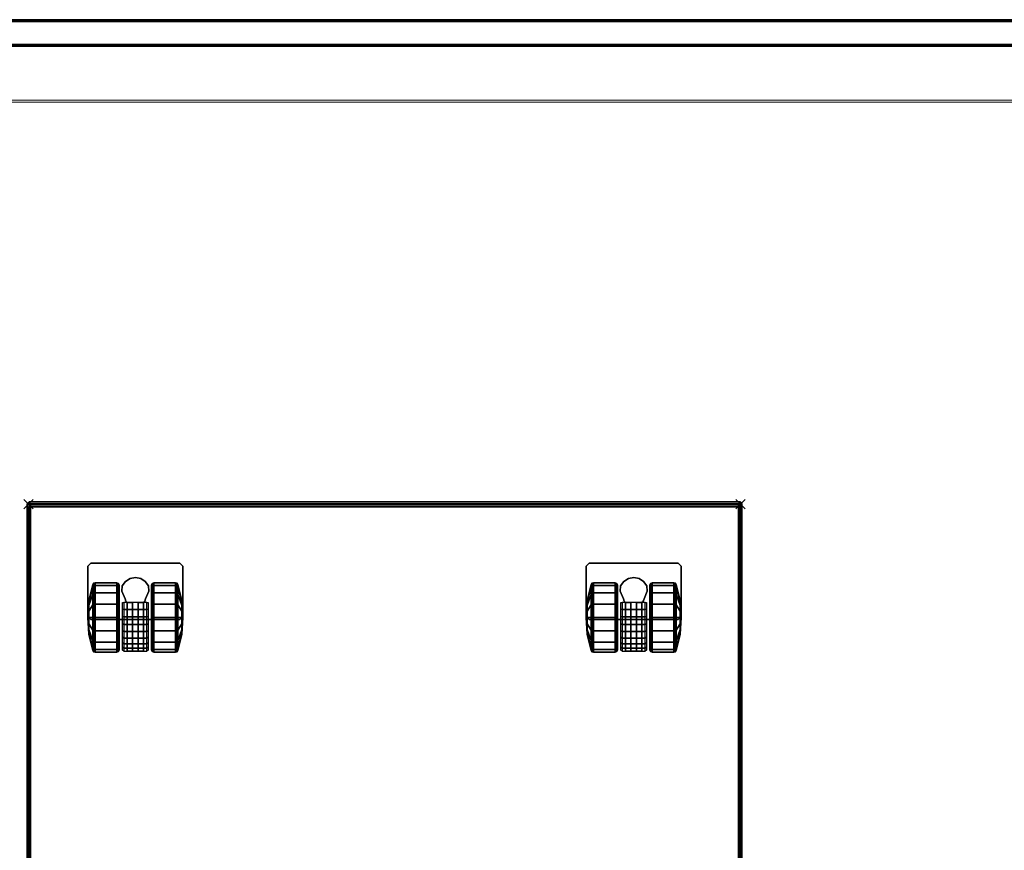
# Model space of a CAD drawing. Header units: inches. Extents: x 159 to 1116, y 667 to 1015.
# Tile 64 of 66: x 1011 to 1032, y 811 to 828. Entities that reach past the tile are written whole.
import ezdxf
from ezdxf.enums import TextEntityAlignment as Align

# ---------------------------------------------------------------- set-up
doc = ezdxf.new("R2010")
doc.units = ezdxf.units.IN
doc.header["$MEASUREMENT"] = 0
doc.header["$PDMODE"] = 3
doc.header["$PDSIZE"] = 0.1
doc.layers.add('A-FURN-3-NODE', color=135, linetype='Continuous', lineweight=9, plot=False)
for name, color, linetype in [('A-FURN-3-PED', 253, 'Continuous'), ('A-FURN-3-PED-CASTER', 251, 'Continuous'), ('A-FURN-3-PED-CUSHION', 96, 'Continuous'), ('A-FURN-3-SCREEN-WOOD', 33, 'Continuous'), ('A-FURN-3-SCREEN-WOOD-TRIM', 35, 'Continuous')]:
    doc.layers.add(name, color=color, linetype=linetype)
for name, color, linetype, lineweight in [('A-FURN-3-WKSF-TOP', 135, 'Continuous', 9), ('A-FURN-3-WKSF-TRIM', 135, 'Continuous', 9), ('A-FURN-HAWORTH-ATT', 7, 'Continuous', 9)]:
    doc.layers.add(name, color=color, linetype=linetype, lineweight=lineweight)

# ---------------------------------------------------------------- blocks, each defined once
blk = doc.blocks.new('SUFB-2748-WU-3D-3')
at = {"layer": 'A-FURN-3-SCREEN-WOOD'}
for points in [[(47.695, 1.685, 41.655), (47.695, 1.685, 14.985), (0.305, 1.685, 14.985), (0.305, 1.685, 41.655)], [(0.305, 1.125, 41.655), (0.305, 1.125, 14.985), (47.695, 1.125, 14.985), (47.695, 1.125, 41.655)]]:
    blk.add_3dface(points, dxfattribs=at)
at = {"layer": 'A-FURN-3-SCREEN-WOOD-TRIM'}
for points in [[(47.695, 1.645, 41.695), (47.695, 1.685, 41.655), (0.305, 1.685, 41.655), (0.305, 1.645, 41.695)], [(0.305, 1.645, 14.945), (0.305, 1.685, 14.985), (47.695, 1.685, 14.985), (47.695, 1.645, 14.945)], [(0.305, 1.645, 41.695), (0.305, 1.165, 41.695), (47.695, 1.165, 41.695), (47.695, 1.645, 41.695)], [(0.305, 1.165, 14.945), (0.305, 1.645, 14.945), (47.695, 1.645, 14.945), (47.695, 1.165, 14.945)], [(0.305, 1.165, 41.695), (0.305, 1.125, 41.655), (47.695, 1.125, 41.655), (47.695, 1.165, 41.695)], [(47.695, 1.165, 14.945), (47.695, 1.125, 14.985), (0.305, 1.125, 14.985), (0.305, 1.165, 14.945)]]:
    blk.add_3dface(points, dxfattribs=at)
at = {"layer": 'A-FURN-HAWORTH-ATT', "flags": 1}
for tag, p in [('HAWMC', (0, 0)), ('HAWPN', (0, -0.167)), ('HAWSN', (0, -0.333))]:
    blk.add_attdef(tag, text='', height=0.1, dxfattribs=at).set_placement(p, align=Align.TOP_CENTER)
blk = doc.blocks.new('WURA-3066-LJSC-3D-3')
at = {"layer": 'A-FURN-3-WKSF-TOP', "invisible_edges": 12}
for points in [[(0.04, -29.882, 27.75), (0.04, -0.04, 27.75), (65.96, -0.04, 27.75), (65.96, -29.882, 27.75)], [(65.96, -0.04, 29), (0.04, -0.04, 29), (0.04, -29.882, 29), (65.96, -29.882, 29)]]:
    blk.add_3dface(points, dxfattribs=at)
at = {"layer": 'A-FURN-3-WKSF-TRIM'}
for points in [[(66, 0, 28.96), (0, 0, 28.96), (0.04, -0.04, 29), (65.96, -0.04, 29)], [(0, 0, 27.79), (66, 0, 27.79), (65.96, -0.04, 27.75), (0.04, -0.04, 27.75)], [(66, 0, 27.79), (0, 0, 27.79), (0, 0, 28.96), (66, 0, 28.96)]]:
    blk.add_3dface(points, dxfattribs=at)
at = {"layer": 'A-FURN-HAWORTH-ATT', "flags": 1}
for tag, p in [('HAWMC', (0, 0)), ('HAWPN', (0, -0.167))]:
    blk.add_attdef(tag, text='', height=0.1, dxfattribs=at).set_placement(p, align=Align.TOP_CENTER)
blk = doc.blocks.new('JCTB-24-3D-3')
at = {"layer": 'A-FURN-3-NODE'}
for p in [(-7.5, 11.25), (7.5, 11.25)]:
    blk.add_point(p, dxfattribs=at)
at = {"layer": 'A-FURN-3-PED-CUSHION'}
for points in [[(-7.49, 11.26, 22.376), (-7.49, 11.3, 22.336), (-7.53, 11.26, 22.336)], [(-7.53, 11.26, 21.416), (-7.49, 11.3, 21.416), (-7.49, 11.26, 21.376), (-7.53, 11.26, 21.416)], [(-7.49, 11.3, 21.416), (-7.53, 11.26, 21.416), (-7.53, 11.26, 22.336), (-7.49, 11.3, 22.336)], [(-7.53, -11.76, 22.336), (-7.49, -11.76, 22.376), (-7.49, 11.26, 22.376), (-7.53, 11.26, 22.336)], [(-7.49, 11.26, 21.376), (-7.49, -11.76, 21.376), (-7.53, -11.76, 21.416), (-7.53, 11.26, 21.416)], [(-7.53, -11.76, 22.336), (-7.53, 11.26, 22.336), (-7.53, 11.26, 21.416), (-7.53, -11.76, 21.416)], [(7.49, 11.26, 22.376), (7.49, 11.3, 22.336), (-7.49, 11.3, 22.336), (-7.49, 11.26, 22.376)], [(-7.49, 11.3, 21.416), (7.49, 11.3, 21.416), (7.49, 11.26, 21.376), (-7.49, 11.26, 21.376)], [(-7.49, 11.3, 22.336), (7.49, 11.3, 22.336), (7.49, 11.3, 21.416), (-7.49, 11.3, 21.416)], [(7.49, 11.26, 22.376), (-7.49, 11.26, 22.376), (-7.49, -11.76, 22.376), (7.49, -11.76, 22.376)], [(-7.49, -11.76, 21.376), (-7.49, 11.26, 21.376), (7.49, 11.26, 21.376), (7.49, -11.76, 21.376)], [(7.49, 11.26, 22.376), (7.53, 11.26, 22.336), (7.49, 11.3, 22.336), (7.49, 11.26, 22.376)], [(7.49, 11.3, 21.416), (7.53, 11.26, 21.416), (7.49, 11.26, 21.376)], [(7.49, 11.3, 22.336), (7.53, 11.26, 22.336), (7.53, 11.26, 21.416), (7.49, 11.3, 21.416)], [(7.49, -11.76, 22.376), (7.53, -11.76, 22.336), (7.53, 11.26, 22.336), (7.49, 11.26, 22.376)], [(7.53, 11.26, 21.416), (7.53, -11.76, 21.416), (7.49, -11.76, 21.376), (7.49, 11.26, 21.376)], [(7.53, -11.76, 21.416), (7.53, 11.26, 21.416), (7.53, 11.26, 22.336), (7.53, -11.76, 22.336)]]:
    blk.add_3dface(points, dxfattribs=at)
blk = doc.blocks.new('JPTA-24-SJC-3D-3')
at = {"layer": 'A-FURN-3-NODE'}
for p in [(-7.5, 11.25), (7.5, 11.25)]:
    blk.add_point(p, dxfattribs=at)
at = {"layer": 'A-FURN-3-PED'}
for points in [[(-7.5, 11.195, 1.79), (-7.46, 11.235, 1.79), (-7.46, 11.195, 1.75)], [(-7.46, 11.235, 1.79), (-7.5, 11.195, 1.79), (-7.5, 11.195, 21.376), (-7.46, 11.235, 21.376)], [(-7.46, 11.195, 1.75), (-7.46, 11.235, 1.79), (7.46, 11.235, 1.79), (7.46, 11.195, 1.75)], [(-7.46, 11.235, 1.79), (-7.46, 11.235, 21.376), (7.46, 11.235, 21.376), (7.46, 11.235, 1.79)], [(7.46, 11.235, 1.79), (7.5, 11.195, 1.79), (7.46, 11.195, 1.75)], [(7.5, 11.195, 1.79), (7.46, 11.235, 1.79), (7.46, 11.235, 21.376), (7.5, 11.195, 21.376)], [(-7.5, 11.195, 1.79), (-7.46, 11.195, 1.75), (-7.46, -10.96, 1.75), (-7.5, -10.96, 1.79)], [(-7.5, -10.96, 21.376), (-7.5, 11.195, 21.376), (-7.5, 11.195, 1.79), (-7.5, -10.96, 1.79)], [(-7.46, -10.96, 1.75), (-7.46, 11.195, 1.75), (7.46, 11.195, 1.75), (7.46, -10.96, 1.75)], [(7.46, 11.195, 1.75), (7.5, 11.195, 1.79), (7.5, -10.96, 1.79), (7.46, -10.96, 1.75)], [(7.5, 11.195, 1.79), (7.5, 11.195, 21.376), (7.5, -10.96, 21.376), (7.5, -10.96, 1.79)]]:
    blk.add_3dface(points, dxfattribs=at)
at = {"layer": 'A-FURN-3-PED-CASTER'}
for points in [[(-6.25, 9.945, 1.75), (-6.19, 10.005, 1.75), (-6.19, 10.005, 1.631), (-6.25, 9.945, 1.631)], [(-4.31, 10.005, 1.75), (-4.31, 10.005, 1.631), (-6.19, 10.005, 1.631), (-6.19, 10.005, 1.75)], [(-4.25, 9.945, 1.75), (-4.25, 9.945, 1.631), (-4.31, 10.005, 1.631), (-4.31, 10.005, 1.75)], [(4.25, 9.945, 1.75), (4.31, 10.005, 1.75), (4.31, 10.005, 1.631), (4.25, 9.945, 1.631)], [(6.19, 10.005, 1.75), (6.19, 10.005, 1.631), (4.31, 10.005, 1.631), (4.31, 10.005, 1.75)], [(6.25, 9.945, 1.75), (6.25, 9.945, 1.631), (6.19, 10.005, 1.631), (6.19, 10.005, 1.75)], [(-6.25, 8.884, 1.631), (-6.25, 8.884, 1.75), (-6.25, 9.945, 1.75), (-6.25, 9.945, 1.631)], [(-4.25, 9.945, 1.75), (-4.25, 8.884, 1.75), (-4.25, 8.884, 1.631), (-4.25, 9.945, 1.631)], [(4.25, 8.884, 1.631), (4.25, 8.884, 1.75), (4.25, 9.945, 1.75), (4.25, 9.945, 1.631)], [(6.25, 9.945, 1.75), (6.25, 8.884, 1.75), (6.25, 8.884, 1.631), (6.25, 9.945, 1.631)], [(-5.467, 9.26, 0.426), (-5.467, 9.26, 1.337), (-5.537, 9.418, 1.337), (-5.537, 9.418, 0.426)], [(-4.963, 9.416, 1.337), (-5.033, 9.258, 1.337), (-5.033, 9.258, 0.426), (-4.963, 9.416, 0.426)], [(5.033, 9.26, 0.426), (5.033, 9.26, 1.337), (4.963, 9.418, 1.337), (4.963, 9.418, 0.426)], [(5.537, 9.416, 1.337), (5.467, 9.258, 1.337), (5.467, 9.258, 0.426), (5.537, 9.416, 0.426)], [(-5.467, 9.26, 0.426), (-5.452, 9.205, 0.426), (-5.452, 9.205, 1.337), (-5.467, 9.26, 1.337)], [(-5.422, 9.179, 0.426), (-5.422, 9.179, 1.337), (-5.452, 9.205, 1.337), (-5.452, 9.205, 0.426)], [(-5.422, 9.179, 0.486), (-5.31, 9.179, 0.486), (-5.31, 9.179, 1.303), (-5.422, 9.179, 1.337)], [(-5.422, 9.179, 0.486), (-5.422, 9.179, 0.426), (-5.422, 8.157, 0.426), (-5.422, 8.157, 0.486)], [(-5.31, 9.179, 0.486), (-5.422, 9.179, 0.486), (-5.422, 8.157, 0.486), (-5.31, 8.157, 0.486)], [(-5.31, 8.157, 0.913), (-5.31, 8.582, 1.354), (-5.31, 9.179, 1.303)], [(-5.31, 9.179, 0.486), (-5.31, 8.157, 0.486), (-5.31, 8.157, 0.913), (-5.31, 9.179, 1.303)], [(-5.19, 9.179, 1.303), (-5.19, 9.179, 0.486), (-5.078, 9.179, 0.486), (-5.078, 9.179, 1.337)], [(-5.078, 8.157, 0.486), (-5.078, 9.179, 0.486), (-5.19, 9.179, 0.486), (-5.19, 8.157, 0.486)], [(-5.19, 8.157, 0.913), (-5.19, 8.157, 0.486), (-5.19, 9.179, 0.486), (-5.19, 9.179, 1.303)], [(-5.19, 9.179, 1.303), (-5.19, 8.582, 1.354), (-5.19, 8.157, 0.913), (-5.19, 9.179, 1.303)], [(-5.048, 9.205, 0.426), (-5.048, 9.203, 1.337), (-5.078, 9.179, 1.337), (-5.078, 9.179, 0.426)], [(-5.078, 8.157, 0.426), (-5.078, 9.179, 0.426), (-5.078, 9.179, 0.486), (-5.078, 8.157, 0.486)], [(-5.048, 9.203, 1.337), (-5.048, 9.205, 0.426), (-5.033, 9.258, 0.426), (-5.033, 9.258, 1.337)], [(5.033, 9.26, 0.426), (5.048, 9.205, 0.426), (5.048, 9.205, 1.337), (5.033, 9.26, 1.337)], [(5.078, 9.179, 0.426), (5.078, 9.179, 1.337), (5.048, 9.205, 1.337), (5.048, 9.205, 0.426)], [(5.078, 9.179, 0.486), (5.19, 9.179, 0.486), (5.19, 9.179, 1.303), (5.078, 9.179, 1.337)], [(5.078, 9.179, 0.486), (5.078, 9.179, 0.426), (5.078, 8.157, 0.426), (5.078, 8.157, 0.486)], [(5.19, 9.179, 0.486), (5.078, 9.179, 0.486), (5.078, 8.157, 0.486), (5.19, 8.157, 0.486)], [(5.19, 8.157, 0.913), (5.19, 8.582, 1.354), (5.19, 9.179, 1.303)], [(5.19, 9.179, 0.486), (5.19, 8.157, 0.486), (5.19, 8.157, 0.913), (5.19, 9.179, 1.303)], [(5.31, 9.179, 1.303), (5.31, 9.179, 0.486), (5.422, 9.179, 0.486), (5.422, 9.179, 1.337)], [(5.422, 8.157, 0.486), (5.422, 9.179, 0.486), (5.31, 9.179, 0.486), (5.31, 8.157, 0.486)], [(5.31, 8.157, 0.913), (5.31, 8.157, 0.486), (5.31, 9.179, 0.486), (5.31, 9.179, 1.303)], [(5.31, 9.179, 1.303), (5.31, 8.582, 1.354), (5.31, 8.157, 0.913), (5.31, 9.179, 1.303)], [(5.452, 9.205, 0.426), (5.452, 9.203, 1.337), (5.422, 9.179, 1.337), (5.422, 9.179, 0.426)], [(5.422, 8.157, 0.426), (5.422, 9.179, 0.426), (5.422, 9.179, 0.486), (5.422, 8.157, 0.486)], [(5.452, 9.203, 1.337), (5.452, 9.205, 0.426), (5.467, 9.258, 0.426), (5.467, 9.258, 1.337)], [(-6.19, 8.824, 1.631), (-6.19, 8.824, 1.75), (-6.25, 8.884, 1.75), (-6.25, 8.884, 1.631)], [(-4.31, 8.824, 1.75), (-6.19, 8.824, 1.75), (-6.19, 8.824, 1.631), (-4.31, 8.824, 1.631)], [(-4.25, 8.884, 1.75), (-4.31, 8.824, 1.75), (-4.31, 8.824, 1.631), (-4.25, 8.884, 1.631)], [(4.31, 8.824, 1.631), (4.31, 8.824, 1.75), (4.25, 8.884, 1.75), (4.25, 8.884, 1.631)], [(6.19, 8.824, 1.75), (4.31, 8.824, 1.75), (4.31, 8.824, 1.631), (6.19, 8.824, 1.631)], [(6.25, 8.884, 1.75), (6.19, 8.824, 1.75), (6.19, 8.824, 1.631), (6.25, 8.884, 1.631)], [(-5.078, 8.157, 0.486), (-5.422, 8.157, 0.486), (-5.422, 8.157, 0.426), (-5.078, 8.157, 0.426)], [(-5.19, 8.157, 0.913), (-5.31, 8.157, 0.913), (-5.31, 8.157, 0.486), (-5.19, 8.157, 0.486)], [(5.422, 8.157, 0.486), (5.078, 8.157, 0.486), (5.078, 8.157, 0.426), (5.422, 8.157, 0.426)], [(5.31, 8.157, 0.913), (5.19, 8.157, 0.913), (5.19, 8.157, 0.486), (5.31, 8.157, 0.486)]]:
    blk.add_3dface(points, dxfattribs=at)
mesh = blk.add_polymesh((16, 9), dxfattribs=dict(at, m_close=True))
for k, corner in enumerate([(-5.59, 8.863, 0.73), (-5.59, 8.863, 1.41), (-5.605, 8.863, 1.445), (-5.64, 8.863, 1.46), (-6.099, 8.863, 1.46), (-6.129, 8.863, 1.451), (-6.147, 8.863, 1.426), (-6.229, 8.863, 1.083), (-6.25, 8.863, 0.73), (-5.59, 8.863, 0.73), (-5.59, 8.603, 1.358), (-5.605, 8.59, 1.391), (-5.64, 8.584, 1.404), (-6.099, 8.584, 1.404), (-6.129, 8.588, 1.396), (-6.147, 8.597, 1.373), (-6.229, 8.729, 1.056), (-6.25, 8.863, 0.73), (-5.59, 8.863, 0.73), (-5.59, 8.383, 1.211), (-5.605, 8.358, 1.236), (-5.64, 8.347, 1.246), (-6.099, 8.347, 1.246), (-6.129, 8.354, 1.24), (-6.147, 8.371, 1.222), (-6.229, 8.614, 0.979), (-6.25, 8.863, 0.73), (-5.59, 8.863, 0.73), (-5.59, 8.235, 0.99), (-5.605, 8.203, 1.004), (-5.64, 8.189, 1.009), (-6.099, 8.189, 1.009), (-6.129, 8.198, 1.006), (-6.147, 8.221, 0.996), (-6.229, 8.538, 0.865), (-6.25, 8.863, 0.73), (-5.59, 8.863, 0.73), (-5.59, 8.184, 0.73), (-5.605, 8.148, 0.73), (-5.64, 8.134, 0.73), (-6.099, 8.134, 0.73), (-6.129, 8.143, 0.73), (-6.147, 8.168, 0.73), (-6.229, 8.511, 0.73), (-6.25, 8.863, 0.73), (-5.59, 8.863, 0.73), (-5.59, 8.235, 0.47), (-5.605, 8.203, 0.456), (-5.64, 8.189, 0.451), (-6.099, 8.189, 0.451), (-6.129, 8.198, 0.454), (-6.147, 8.221, 0.464), (-6.229, 8.538, 0.595), (-6.25, 8.863, 0.73), (-5.59, 8.863, 0.73), (-5.59, 8.383, 0.249), (-5.605, 8.358, 0.224), (-5.64, 8.347, 0.214), (-6.099, 8.347, 0.214), (-6.129, 8.354, 0.22), (-6.147, 8.371, 0.238), (-6.229, 8.614, 0.481), (-6.25, 8.863, 0.73), (-5.59, 8.863, 0.73), (-5.59, 8.603, 0.102), (-5.605, 8.59, 0.069), (-5.64, 8.584, 0.056), (-6.099, 8.584, 0.056), (-6.129, 8.588, 0.064), (-6.147, 8.597, 0.087), (-6.229, 8.729, 0.404), (-6.25, 8.863, 0.73), (-5.59, 8.863, 0.73), (-5.59, 8.863, 0.05), (-5.605, 8.863, 0.015), (-5.64, 8.863), (-6.099, 8.863), (-6.129, 8.863, 0.009), (-6.147, 8.863, 0.034), (-6.229, 8.863, 0.377), (-6.25, 8.863, 0.73), (-5.59, 8.863, 0.73), (-5.59, 9.124, 0.102), (-5.605, 9.137, 0.069), (-5.64, 9.143, 0.056), (-6.099, 9.143, 0.056), (-6.129, 9.139, 0.064), (-6.147, 9.13, 0.087), (-6.229, 8.998, 0.404), (-6.25, 8.863, 0.73), (-5.59, 8.863, 0.73), (-5.59, 9.344, 0.249), (-5.605, 9.369, 0.224), (-5.64, 9.38, 0.214), (-6.099, 9.38, 0.214), (-6.129, 9.373, 0.22), (-6.147, 9.356, 0.238), (-6.229, 9.113, 0.481), (-6.25, 8.863, 0.73), (-5.59, 8.863, 0.73), (-5.59, 9.492, 0.47), (-5.605, 9.524, 0.456), (-5.64, 9.538, 0.451), (-6.099, 9.538, 0.451), (-6.129, 9.529, 0.454), (-6.147, 9.506, 0.464), (-6.229, 9.189, 0.595), (-6.25, 8.863, 0.73), (-5.59, 8.863, 0.73), (-5.59, 9.543, 0.73), (-5.605, 9.579, 0.73), (-5.64, 9.594, 0.73), (-6.099, 9.594, 0.73), (-6.129, 9.584, 0.73), (-6.147, 9.559, 0.73), (-6.229, 9.216, 0.73), (-6.25, 8.863, 0.73), (-5.59, 8.863, 0.73), (-5.59, 9.492, 0.99), (-5.605, 9.524, 1.004), (-5.64, 9.538, 1.009), (-6.099, 9.538, 1.009), (-6.129, 9.529, 1.006), (-6.147, 9.506, 0.996), (-6.229, 9.189, 0.865), (-6.25, 8.863, 0.73), (-5.59, 8.863, 0.73), (-5.59, 9.344, 1.211), (-5.605, 9.369, 1.236), (-5.64, 9.38, 1.246), (-6.099, 9.38, 1.246), (-6.129, 9.373, 1.24), (-6.147, 9.356, 1.222), (-6.229, 9.113, 0.979), (-6.25, 8.863, 0.73), (-5.59, 8.863, 0.73), (-5.59, 9.124, 1.358), (-5.605, 9.137, 1.391), (-5.64, 9.143, 1.404), (-6.099, 9.143, 1.404), (-6.129, 9.139, 1.396), (-6.147, 9.13, 1.373), (-6.229, 8.998, 1.056), (-6.25, 8.863, 0.73)]):
    mesh.set_mesh_vertex(divmod(k, 9), corner)
mesh = blk.add_polymesh((2, 9), dxfattribs=at)
for k, corner in enumerate([(-5.537, 9.418, 1.337), (-5.526, 9.53, 1.337), (-5.458, 9.623, 1.337), (-5.362, 9.686, 1.337), (-5.249, 9.707, 1.337), (-5.137, 9.685, 1.337), (-5.041, 9.622, 1.337), (-4.974, 9.528, 1.337), (-4.963, 9.416, 1.337), (-5.537, 9.418, 0.426), (-5.526, 9.53, 0.426), (-5.458, 9.623, 0.426), (-5.362, 9.686, 0.426), (-5.249, 9.707, 0.426), (-5.137, 9.685, 0.426), (-5.041, 9.622, 0.426), (-4.974, 9.528, 0.426), (-4.963, 9.416, 0.426)]):
    mesh.set_mesh_vertex(divmod(k, 9), corner)
mesh = blk.add_polymesh((16, 9), dxfattribs=dict(at, m_close=True))
for k, corner in enumerate([(-4.91, 8.863, 0.73), (-4.91, 8.863, 1.41), (-4.895, 8.863, 1.445), (-4.86, 8.863, 1.46), (-4.401, 8.863, 1.46), (-4.371, 8.863, 1.451), (-4.353, 8.863, 1.426), (-4.271, 8.863, 1.083), (-4.25, 8.863, 0.73), (-4.91, 8.863, 0.73), (-4.91, 9.124, 1.358), (-4.895, 9.137, 1.391), (-4.86, 9.143, 1.404), (-4.401, 9.143, 1.404), (-4.371, 9.139, 1.396), (-4.353, 9.13, 1.373), (-4.271, 8.998, 1.056), (-4.25, 8.863, 0.73), (-4.91, 8.863, 0.73), (-4.91, 9.344, 1.211), (-4.895, 9.369, 1.236), (-4.86, 9.38, 1.246), (-4.401, 9.38, 1.246), (-4.371, 9.373, 1.24), (-4.353, 9.356, 1.222), (-4.271, 9.113, 0.979), (-4.25, 8.863, 0.73), (-4.91, 8.863, 0.73), (-4.91, 9.492, 0.99), (-4.895, 9.524, 1.004), (-4.86, 9.538, 1.009), (-4.401, 9.538, 1.009), (-4.371, 9.529, 1.006), (-4.353, 9.506, 0.996), (-4.271, 9.189, 0.865), (-4.25, 8.863, 0.73), (-4.91, 8.863, 0.73), (-4.91, 9.543, 0.73), (-4.895, 9.579, 0.73), (-4.86, 9.594, 0.73), (-4.401, 9.594, 0.73), (-4.371, 9.584, 0.73), (-4.353, 9.559, 0.73), (-4.271, 9.216, 0.73), (-4.25, 8.863, 0.73), (-4.91, 8.863, 0.73), (-4.91, 9.492, 0.47), (-4.895, 9.524, 0.456), (-4.86, 9.538, 0.451), (-4.401, 9.538, 0.451), (-4.371, 9.529, 0.454), (-4.353, 9.506, 0.464), (-4.271, 9.189, 0.595), (-4.25, 8.863, 0.73), (-4.91, 8.863, 0.73), (-4.91, 9.344, 0.249), (-4.895, 9.369, 0.224), (-4.86, 9.38, 0.214), (-4.401, 9.38, 0.214), (-4.371, 9.373, 0.22), (-4.353, 9.356, 0.238), (-4.271, 9.113, 0.481), (-4.25, 8.863, 0.73), (-4.91, 8.863, 0.73), (-4.91, 9.124, 0.102), (-4.895, 9.137, 0.069), (-4.86, 9.143, 0.056), (-4.401, 9.143, 0.056), (-4.371, 9.139, 0.064), (-4.353, 9.13, 0.087), (-4.271, 8.998, 0.404), (-4.25, 8.863, 0.73), (-4.91, 8.863, 0.73), (-4.91, 8.863, 0.05), (-4.895, 8.863, 0.015), (-4.86, 8.863), (-4.401, 8.863), (-4.371, 8.863, 0.009), (-4.353, 8.863, 0.034), (-4.271, 8.863, 0.377), (-4.25, 8.863, 0.73), (-4.91, 8.863, 0.73), (-4.91, 8.603, 0.102), (-4.895, 8.59, 0.069), (-4.86, 8.584, 0.056), (-4.401, 8.584, 0.056), (-4.371, 8.588, 0.064), (-4.353, 8.597, 0.087), (-4.271, 8.729, 0.404), (-4.25, 8.863, 0.73), (-4.91, 8.863, 0.73), (-4.91, 8.383, 0.249), (-4.895, 8.358, 0.224), (-4.86, 8.347, 0.214), (-4.401, 8.347, 0.214), (-4.371, 8.354, 0.22), (-4.353, 8.371, 0.238), (-4.271, 8.614, 0.481), (-4.25, 8.863, 0.73), (-4.91, 8.863, 0.73), (-4.91, 8.235, 0.47), (-4.895, 8.203, 0.456), (-4.86, 8.189, 0.451), (-4.401, 8.189, 0.451), (-4.371, 8.198, 0.454), (-4.353, 8.221, 0.464), (-4.271, 8.538, 0.595), (-4.25, 8.863, 0.73), (-4.91, 8.863, 0.73), (-4.91, 8.184, 0.73), (-4.895, 8.148, 0.73), (-4.86, 8.134, 0.73), (-4.401, 8.134, 0.73), (-4.371, 8.143, 0.73), (-4.353, 8.168, 0.73), (-4.271, 8.511, 0.73), (-4.25, 8.863, 0.73), (-4.91, 8.863, 0.73), (-4.91, 8.235, 0.99), (-4.895, 8.203, 1.004), (-4.86, 8.189, 1.009), (-4.401, 8.189, 1.009), (-4.371, 8.198, 1.006), (-4.353, 8.221, 0.996), (-4.271, 8.538, 0.865), (-4.25, 8.863, 0.73), (-4.91, 8.863, 0.73), (-4.91, 8.383, 1.211), (-4.895, 8.358, 1.236), (-4.86, 8.347, 1.246), (-4.401, 8.347, 1.246), (-4.371, 8.354, 1.24), (-4.353, 8.371, 1.222), (-4.271, 8.614, 0.979), (-4.25, 8.863, 0.73), (-4.91, 8.863, 0.73), (-4.91, 8.603, 1.358), (-4.895, 8.59, 1.391), (-4.86, 8.584, 1.404), (-4.401, 8.584, 1.404), (-4.371, 8.588, 1.396), (-4.353, 8.597, 1.373), (-4.271, 8.729, 1.056), (-4.25, 8.863, 0.73)]):
    mesh.set_mesh_vertex(divmod(k, 9), corner)
mesh = blk.add_polymesh((16, 9), dxfattribs=dict(at, m_close=True))
for k, corner in enumerate([(4.91, 8.863, 0.73), (4.91, 8.863, 1.41), (4.895, 8.863, 1.445), (4.86, 8.863, 1.46), (4.401, 8.863, 1.46), (4.371, 8.863, 1.451), (4.353, 8.863, 1.426), (4.271, 8.863, 1.083), (4.25, 8.863, 0.73), (4.91, 8.863, 0.73), (4.91, 8.603, 1.358), (4.895, 8.59, 1.391), (4.86, 8.584, 1.404), (4.401, 8.584, 1.404), (4.371, 8.588, 1.396), (4.353, 8.597, 1.373), (4.271, 8.729, 1.056), (4.25, 8.863, 0.73), (4.91, 8.863, 0.73), (4.91, 8.383, 1.211), (4.895, 8.358, 1.236), (4.86, 8.347, 1.246), (4.401, 8.347, 1.246), (4.371, 8.354, 1.24), (4.353, 8.371, 1.222), (4.271, 8.614, 0.979), (4.25, 8.863, 0.73), (4.91, 8.863, 0.73), (4.91, 8.235, 0.99), (4.895, 8.203, 1.004), (4.86, 8.189, 1.009), (4.401, 8.189, 1.009), (4.371, 8.198, 1.006), (4.353, 8.221, 0.996), (4.271, 8.538, 0.865), (4.25, 8.863, 0.73), (4.91, 8.863, 0.73), (4.91, 8.184, 0.73), (4.895, 8.148, 0.73), (4.86, 8.134, 0.73), (4.401, 8.134, 0.73), (4.371, 8.143, 0.73), (4.353, 8.168, 0.73), (4.271, 8.511, 0.73), (4.25, 8.863, 0.73), (4.91, 8.863, 0.73), (4.91, 8.235, 0.47), (4.895, 8.203, 0.456), (4.86, 8.189, 0.451), (4.401, 8.189, 0.451), (4.371, 8.198, 0.454), (4.353, 8.221, 0.464), (4.271, 8.538, 0.595), (4.25, 8.863, 0.73), (4.91, 8.863, 0.73), (4.91, 8.383, 0.249), (4.895, 8.358, 0.224), (4.86, 8.347, 0.214), (4.401, 8.347, 0.214), (4.371, 8.354, 0.22), (4.353, 8.371, 0.238), (4.271, 8.614, 0.481), (4.25, 8.863, 0.73), (4.91, 8.863, 0.73), (4.91, 8.603, 0.102), (4.895, 8.59, 0.069), (4.86, 8.584, 0.056), (4.401, 8.584, 0.056), (4.371, 8.588, 0.064), (4.353, 8.597, 0.087), (4.271, 8.729, 0.404), (4.25, 8.863, 0.73), (4.91, 8.863, 0.73), (4.91, 8.863, 0.05), (4.895, 8.863, 0.015), (4.86, 8.863), (4.401, 8.863), (4.371, 8.863, 0.009), (4.353, 8.863, 0.034), (4.271, 8.863, 0.377), (4.25, 8.863, 0.73), (4.91, 8.863, 0.73), (4.91, 9.124, 0.102), (4.895, 9.137, 0.069), (4.86, 9.143, 0.056), (4.401, 9.143, 0.056), (4.371, 9.139, 0.064), (4.353, 9.13, 0.087), (4.271, 8.998, 0.404), (4.25, 8.863, 0.73), (4.91, 8.863, 0.73), (4.91, 9.344, 0.249), (4.895, 9.369, 0.224), (4.86, 9.38, 0.214), (4.401, 9.38, 0.214), (4.371, 9.373, 0.22), (4.353, 9.356, 0.238), (4.271, 9.113, 0.481), (4.25, 8.863, 0.73), (4.91, 8.863, 0.73), (4.91, 9.492, 0.47), (4.895, 9.524, 0.456), (4.86, 9.538, 0.451), (4.401, 9.538, 0.451), (4.371, 9.529, 0.454), (4.353, 9.506, 0.464), (4.271, 9.189, 0.595), (4.25, 8.863, 0.73), (4.91, 8.863, 0.73), (4.91, 9.543, 0.73), (4.895, 9.579, 0.73), (4.86, 9.594, 0.73), (4.401, 9.594, 0.73), (4.371, 9.584, 0.73), (4.353, 9.559, 0.73), (4.271, 9.216, 0.73), (4.25, 8.863, 0.73), (4.91, 8.863, 0.73), (4.91, 9.492, 0.99), (4.895, 9.524, 1.004), (4.86, 9.538, 1.009), (4.401, 9.538, 1.009), (4.371, 9.529, 1.006), (4.353, 9.506, 0.996), (4.271, 9.189, 0.865), (4.25, 8.863, 0.73), (4.91, 8.863, 0.73), (4.91, 9.344, 1.211), (4.895, 9.369, 1.236), (4.86, 9.38, 1.246), (4.401, 9.38, 1.246), (4.371, 9.373, 1.24), (4.353, 9.356, 1.222), (4.271, 9.113, 0.979), (4.25, 8.863, 0.73), (4.91, 8.863, 0.73), (4.91, 9.124, 1.358), (4.895, 9.137, 1.391), (4.86, 9.143, 1.404), (4.401, 9.143, 1.404), (4.371, 9.139, 1.396), (4.353, 9.13, 1.373), (4.271, 8.998, 1.056), (4.25, 8.863, 0.73)]):
    mesh.set_mesh_vertex(divmod(k, 9), corner)
mesh = blk.add_polymesh((2, 9), dxfattribs=at)
for k, corner in enumerate([(4.963, 9.418, 1.337), (4.974, 9.53, 1.337), (5.042, 9.623, 1.337), (5.138, 9.686, 1.337), (5.251, 9.707, 1.337), (5.363, 9.685, 1.337), (5.459, 9.622, 1.337), (5.526, 9.528, 1.337), (5.537, 9.416, 1.337), (4.963, 9.418, 0.426), (4.974, 9.53, 0.426), (5.042, 9.623, 0.426), (5.138, 9.686, 0.426), (5.251, 9.707, 0.426), (5.363, 9.685, 0.426), (5.459, 9.622, 0.426), (5.526, 9.528, 0.426), (5.537, 9.416, 0.426)]):
    mesh.set_mesh_vertex(divmod(k, 9), corner)
mesh = blk.add_polymesh((16, 9), dxfattribs=dict(at, m_close=True))
for k, corner in enumerate([(5.59, 8.863, 0.73), (5.59, 8.863, 1.41), (5.605, 8.863, 1.445), (5.64, 8.863, 1.46), (6.099, 8.863, 1.46), (6.129, 8.863, 1.451), (6.147, 8.863, 1.426), (6.229, 8.863, 1.083), (6.25, 8.863, 0.73), (5.59, 8.863, 0.73), (5.59, 9.124, 1.358), (5.605, 9.137, 1.391), (5.64, 9.143, 1.404), (6.099, 9.143, 1.404), (6.129, 9.139, 1.396), (6.147, 9.13, 1.373), (6.229, 8.998, 1.056), (6.25, 8.863, 0.73), (5.59, 8.863, 0.73), (5.59, 9.344, 1.211), (5.605, 9.369, 1.236), (5.64, 9.38, 1.246), (6.099, 9.38, 1.246), (6.129, 9.373, 1.24), (6.147, 9.356, 1.222), (6.229, 9.113, 0.979), (6.25, 8.863, 0.73), (5.59, 8.863, 0.73), (5.59, 9.492, 0.99), (5.605, 9.524, 1.004), (5.64, 9.538, 1.009), (6.099, 9.538, 1.009), (6.129, 9.529, 1.006), (6.147, 9.506, 0.996), (6.229, 9.189, 0.865), (6.25, 8.863, 0.73), (5.59, 8.863, 0.73), (5.59, 9.543, 0.73), (5.605, 9.579, 0.73), (5.64, 9.594, 0.73), (6.099, 9.594, 0.73), (6.129, 9.584, 0.73), (6.147, 9.559, 0.73), (6.229, 9.216, 0.73), (6.25, 8.863, 0.73), (5.59, 8.863, 0.73), (5.59, 9.492, 0.47), (5.605, 9.524, 0.456), (5.64, 9.538, 0.451), (6.099, 9.538, 0.451), (6.129, 9.529, 0.454), (6.147, 9.506, 0.464), (6.229, 9.189, 0.595), (6.25, 8.863, 0.73), (5.59, 8.863, 0.73), (5.59, 9.344, 0.249), (5.605, 9.369, 0.224), (5.64, 9.38, 0.214), (6.099, 9.38, 0.214), (6.129, 9.373, 0.22), (6.147, 9.356, 0.238), (6.229, 9.113, 0.481), (6.25, 8.863, 0.73), (5.59, 8.863, 0.73), (5.59, 9.124, 0.102), (5.605, 9.137, 0.069), (5.64, 9.143, 0.056), (6.099, 9.143, 0.056), (6.129, 9.139, 0.064), (6.147, 9.13, 0.087), (6.229, 8.998, 0.404), (6.25, 8.863, 0.73), (5.59, 8.863, 0.73), (5.59, 8.863, 0.05), (5.605, 8.863, 0.015), (5.64, 8.863), (6.099, 8.863), (6.129, 8.863, 0.009), (6.147, 8.863, 0.034), (6.229, 8.863, 0.377), (6.25, 8.863, 0.73), (5.59, 8.863, 0.73), (5.59, 8.603, 0.102), (5.605, 8.59, 0.069), (5.64, 8.584, 0.056), (6.099, 8.584, 0.056), (6.129, 8.588, 0.064), (6.147, 8.597, 0.087), (6.229, 8.729, 0.404), (6.25, 8.863, 0.73), (5.59, 8.863, 0.73), (5.59, 8.383, 0.249), (5.605, 8.358, 0.224), (5.64, 8.347, 0.214), (6.099, 8.347, 0.214), (6.129, 8.354, 0.22), (6.147, 8.371, 0.238), (6.229, 8.614, 0.481), (6.25, 8.863, 0.73), (5.59, 8.863, 0.73), (5.59, 8.235, 0.47), (5.605, 8.203, 0.456), (5.64, 8.189, 0.451), (6.099, 8.189, 0.451), (6.129, 8.198, 0.454), (6.147, 8.221, 0.464), (6.229, 8.538, 0.595), (6.25, 8.863, 0.73), (5.59, 8.863, 0.73), (5.59, 8.184, 0.73), (5.605, 8.148, 0.73), (5.64, 8.134, 0.73), (6.099, 8.134, 0.73), (6.129, 8.143, 0.73), (6.147, 8.168, 0.73), (6.229, 8.511, 0.73), (6.25, 8.863, 0.73), (5.59, 8.863, 0.73), (5.59, 8.235, 0.99), (5.605, 8.203, 1.004), (5.64, 8.189, 1.009), (6.099, 8.189, 1.009), (6.129, 8.198, 1.006), (6.147, 8.221, 0.996), (6.229, 8.538, 0.865), (6.25, 8.863, 0.73), (5.59, 8.863, 0.73), (5.59, 8.383, 1.211), (5.605, 8.358, 1.236), (5.64, 8.347, 1.246), (6.099, 8.347, 1.246), (6.129, 8.354, 1.24), (6.147, 8.371, 1.222), (6.229, 8.614, 0.979), (6.25, 8.863, 0.73), (5.59, 8.863, 0.73), (5.59, 8.603, 1.358), (5.605, 8.59, 1.391), (5.64, 8.584, 1.404), (6.099, 8.584, 1.404), (6.129, 8.588, 1.396), (6.147, 8.597, 1.373), (6.229, 8.729, 1.056), (6.25, 8.863, 0.73)]):
    mesh.set_mesh_vertex(divmod(k, 9), corner)
mesh = blk.add_polymesh((2, 9), dxfattribs=at)
for k, corner in enumerate([(-5.518, 8.177, 0.913), (-5.518, 8.238, 1.055), (-5.518, 8.329, 1.18), (-5.518, 8.446, 1.282), (-5.518, 8.582, 1.354), (-5.518, 8.732, 1.393), (-5.518, 8.887, 1.398), (-5.518, 9.038, 1.367), (-5.518, 9.179, 1.303), (-5.49, 8.157, 0.913), (-5.49, 8.219, 1.058), (-5.49, 8.311, 1.186), (-5.49, 8.43, 1.291), (-5.49, 8.568, 1.367), (-5.49, 8.719, 1.411), (-5.49, 8.877, 1.421), (-5.49, 9.033, 1.396), (-5.49, 9.179, 1.337)]):
    mesh.set_mesh_vertex(divmod(k, 9), corner)
mesh = blk.add_polymesh((2, 9), dxfattribs=at)
for k, corner in enumerate([(-5.49, 9.179, 1.337), (-5.49, 9.033, 1.396), (-5.49, 8.877, 1.421), (-5.49, 8.719, 1.411), (-5.49, 8.568, 1.367), (-5.49, 8.43, 1.291), (-5.49, 8.311, 1.186), (-5.49, 8.219, 1.058), (-5.49, 8.157, 0.913), (-5.01, 9.179, 1.337), (-5.01, 9.033, 1.396), (-5.01, 8.877, 1.421), (-5.01, 8.719, 1.411), (-5.01, 8.568, 1.367), (-5.01, 8.43, 1.291), (-5.01, 8.311, 1.186), (-5.01, 8.219, 1.058), (-5.01, 8.157, 0.913)]):
    mesh.set_mesh_vertex(divmod(k, 9), corner)
mesh = blk.add_polymesh((2, 9), dxfattribs=at)
for k, corner in enumerate([(-5.01, 8.157, 0.913), (-5.01, 8.219, 1.058), (-5.01, 8.311, 1.186), (-5.01, 8.43, 1.291), (-5.01, 8.568, 1.367), (-5.01, 8.719, 1.411), (-5.01, 8.877, 1.421), (-5.01, 9.033, 1.396), (-5.01, 9.179, 1.337), (-4.982, 8.177, 0.913), (-4.982, 8.238, 1.055), (-4.982, 8.329, 1.18), (-4.982, 8.446, 1.282), (-4.982, 8.582, 1.354), (-4.982, 8.732, 1.393), (-4.982, 8.887, 1.398), (-4.982, 9.038, 1.367), (-4.982, 9.179, 1.303)]):
    mesh.set_mesh_vertex(divmod(k, 9), corner)
mesh = blk.add_polymesh((2, 9), dxfattribs=at)
for k, corner in enumerate([(4.982, 8.177, 0.913), (4.982, 8.238, 1.055), (4.982, 8.329, 1.18), (4.982, 8.446, 1.282), (4.982, 8.582, 1.354), (4.982, 8.732, 1.393), (4.982, 8.887, 1.398), (4.982, 9.038, 1.367), (4.982, 9.179, 1.303), (5.01, 8.157, 0.913), (5.01, 8.219, 1.058), (5.01, 8.311, 1.186), (5.01, 8.43, 1.291), (5.01, 8.568, 1.367), (5.01, 8.719, 1.411), (5.01, 8.877, 1.421), (5.01, 9.033, 1.396), (5.01, 9.179, 1.337)]):
    mesh.set_mesh_vertex(divmod(k, 9), corner)
mesh = blk.add_polymesh((2, 9), dxfattribs=at)
for k, corner in enumerate([(5.01, 9.179, 1.337), (5.01, 9.033, 1.396), (5.01, 8.877, 1.421), (5.01, 8.719, 1.411), (5.01, 8.568, 1.367), (5.01, 8.43, 1.291), (5.01, 8.311, 1.186), (5.01, 8.219, 1.058), (5.01, 8.157, 0.913), (5.49, 9.179, 1.337), (5.49, 9.033, 1.396), (5.49, 8.877, 1.421), (5.49, 8.719, 1.411), (5.49, 8.568, 1.367), (5.49, 8.43, 1.291), (5.49, 8.311, 1.186), (5.49, 8.219, 1.058), (5.49, 8.157, 0.913)]):
    mesh.set_mesh_vertex(divmod(k, 9), corner)
mesh = blk.add_polymesh((2, 9), dxfattribs=at)
for k, corner in enumerate([(5.49, 8.157, 0.913), (5.49, 8.219, 1.058), (5.49, 8.311, 1.186), (5.49, 8.43, 1.291), (5.49, 8.568, 1.367), (5.49, 8.719, 1.411), (5.49, 8.877, 1.421), (5.49, 9.033, 1.396), (5.49, 9.179, 1.337), (5.518, 8.177, 0.913), (5.518, 8.238, 1.055), (5.518, 8.329, 1.18), (5.518, 8.446, 1.282), (5.518, 8.582, 1.354), (5.518, 8.732, 1.393), (5.518, 8.887, 1.398), (5.518, 9.038, 1.367), (5.518, 9.179, 1.303)]):
    mesh.set_mesh_vertex(divmod(k, 9), corner)

msp = doc.modelspace()

# ---------------------------------------------------------------- block references
for name, p in [('SUFB-2748-WU-3D-3', (1003.102, 826.385)), ('WURA-3066-LJSC-3D-3', (1000.222, 826.374)), ('JCTB-24-3D-3', (1018.515, 806.615)), ('JPTA-24-SJC-3D-3', (1018.515, 806.615))]:
    msp.add_blockref(name, p)

doc.saveas('drawing.dxf')
